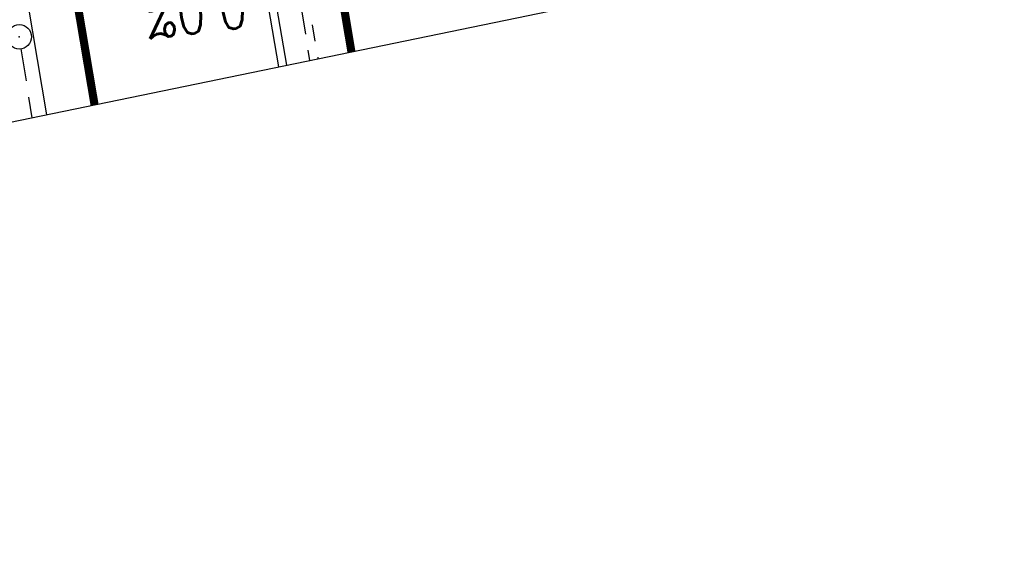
# Model space of a CAD drawing. Extents: x 447045 to 447634, y 442020 to 443192.
# Tile 25 of 82: x 447438 to 447499, y 442020 to 442052. Entities that reach past the tile are written whole.
import ezdxf

# ---------------------------------------------------------------- set-up
doc = ezdxf.new("R2010")
doc.units = 0
doc.header["$LTSCALE"] = 2
doc.header["$MEASUREMENT"] = 0
for name, pattern in [('ACHSE', [5.5, 4, -0.5, 0.5, -0.5]), ('AUSGEZOGEN', [0]), ('GESTRICH-X2', [1.5, 1, -0.5])]:
    doc.linetypes.add(name, pattern=pattern)
doc.layers.get('0').update_dxf_attribs({"linetype": 'AUSGEZOGEN'})
for name, color, linetype in [('ACHSETOP', 250, 'ACHSE'), ('FBRTOP', 250, 'AUSGEZOGEN'), ('GEF', 1, 'AUSGEZOGEN'), ('KANAL', 7, 'GESTRICH-X2'), ('Planeinteilung', 250, 'CONTINUOUS'), ('SCHLITZRINNE', 200, 'AUSGEZOGEN'), ('SCHSYMBOL', 200, 'AUSGEZOGEN')]:
    doc.layers.add(name, color=color, linetype=linetype)
doc.styles.add('ROMANS', font='romans.shx', dxfattribs={"width": 0.8})

# ---------------------------------------------------------------- blocks, each defined once
blk = doc.blocks.new('1135297')
blk.add_line((1135, 0), (1135, 297))
blk = doc.blocks.new('GST')
at = {"color": 0}
blk.add_circle((0, 0), 0.75, dxfattribs=at)
blk.add_point((0, 0), dxfattribs=at)

msp = doc.modelspace()

# ---------------------------------------------------------------- linework, layer by layer
at = {"layer": 'ACHSETOP'}
msp.add_lwpolyline([(447413.147, 442307.541), (447425.67, 442233.593), (447438.192, 442159.646), (447454.889, 442061.05), (447456.742, 442050.106)], dxfattribs=at)
at = {"layer": 'FBRTOP', "color": 0}
msp.add_lwpolyline([(447358.947, 442729.413, 0.000005), (447365.209, 442692.439, -0.000003), (447371.47, 442655.466, -0.000003), (447379.818, 442606.167, 0.000003), (447388.166, 442556.869), (447409.037, 442433.624), (447425.734, 442335.028, -0.000003), (447426.43, 442330.92, -0.000001), (447429.908, 442310.379)], format="xyb", dxfattribs=at)
at = {"layer": 'FBRTOP', "color": 0, "const_width": 0.5}
for points in [[(447355.989, 442728.912, 0.000005), (447362.251, 442691.939, -0.000003), (447368.512, 442654.965, -0.000003), (447376.86, 442605.667, 0.000003), (447385.208, 442556.368), (447406.079, 442433.124), (447422.776, 442334.528, -0.000003), (447423.472, 442330.419, -0.000001), (447426.95, 442309.878)], [(447328.383, 442724.238, 0.000005), (447334.644, 442687.263, -0.000003), (447340.906, 442650.289, -0.000003), (447349.254, 442600.991, 0.000003), (447357.602, 442551.694), (447378.473, 442428.448), (447395.17, 442329.852, -0.000003), (447395.865, 442325.744, -0.000001), (447399.344, 442305.204)]]:
    msp.add_lwpolyline(points, format="xyb", dxfattribs=at)
at = {"layer": 'FBRTOP', "flags": 128}
msp.add_lwpolyline([(447350.902, 442573.141), (447355.051, 442548.716), (447363.353, 442499.554), (447367.525, 442474.861), (447371.681, 442450.252), (447375.843, 442425.73), (447379.973, 442401.159), (447384.141, 442376.598), (447388.327, 442352.194), (447392.465, 442327.531), (447396.704, 442302.638), (447400.869, 442278.102), (447405.015, 442253.452), (447409.132, 442229.038), (447413.319, 442204.418), (447417.506, 442179.754), (447421.684, 442155.176), (447425.875, 442130.448), (447427.859, 442118.387), (447430.016, 442106.04), (447432.095, 442093.822), (447434.128, 442081.739), (447436.221, 442069.281), (447438.331, 442056.993), (447440.074, 442046.67)], dxfattribs=at)
at = {"layer": 'FBRTOP', "const_width": 0.5}
msp.add_lwpolyline([(447398.849, 442404.416, -0.000026), (447404.352, 442372.083, -0.000052), (447407.1, 442355.919), (447415.36, 442307.308, -0.000099), (447419.675, 442281.768, 0.000025), (447423.99, 442256.228, 0.000001), (447428.116, 442231.814, -0.000002), (447432.242, 442207.401, -0.000028), (447436.378, 442182.922, 0.000056), (447440.513, 442158.444, 0.000309), (447444.646, 442134.089, -0.000068), (447448.779, 442109.733, -0.000049), (447453.201, 442083.639, -0.000054), (447457.188, 442060.08, -0.000254), (447458.798, 442050.53, 0.000203)], format="xyb", dxfattribs=at)
msp.add_lwpolyline([(447399.344, 442305.203), (447411.867, 442231.255), (447424.389, 442157.309), (447441.086, 442058.712), (447443.022, 442047.278)], dxfattribs=at)
at = {"layer": 'KANAL'}
for p, q in [((447455.656, 442053.594), (447456.227, 442050)), ((447438.5, 442050.719), (447439.171, 442046.484))]:
    msp.add_line(p, q, dxfattribs=at)
at = {"layer": 'SCHLITZRINNE', "flags": 128}
for points in [[(447334.611, 442762.617), (447342.747, 442714.535), (447353.712, 442649.783), (447366.661, 442573.001), (447374.28, 442528.103), (447381.701, 442484.189), (447389.266, 442439.438), (447397.611, 442390.046), (447405.855, 442341.529), (447414.19, 442292.224), (447422.918, 442240.682), (447431.342, 442190.986), (447439.461, 442143.078), (447447.754, 442093.977), (447454.078, 442054.026), (447454.806, 442049.707)], [(447453.692, 442053.306), (447454.316, 442049.606)]]:
    msp.add_lwpolyline(points, dxfattribs=at)

# ---------------------------------------------------------------- block references
at = {"layer": 'Planeinteilung', "linetype": 'Continuous', "rotation": 281.6467705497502}
msp.add_blockref('1135297', (447081.312, 443131.582), dxfattribs=at)
at = {"layer": 'SCHSYMBOL', "rotation": 279.6115999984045}
msp.add_blockref('GST', (447438.397, 442051.451), dxfattribs=at)

# ---------------------------------------------------------------- texts
at = {"layer": 'GEF', "style": 'ROMANS', "width": 0.8}
msp.add_text('0.0%%%', height=2.5, rotation=186.76931, dxfattribs=at).set_placement((447452.189, 442054.533))

doc.saveas('drawing.dxf')
